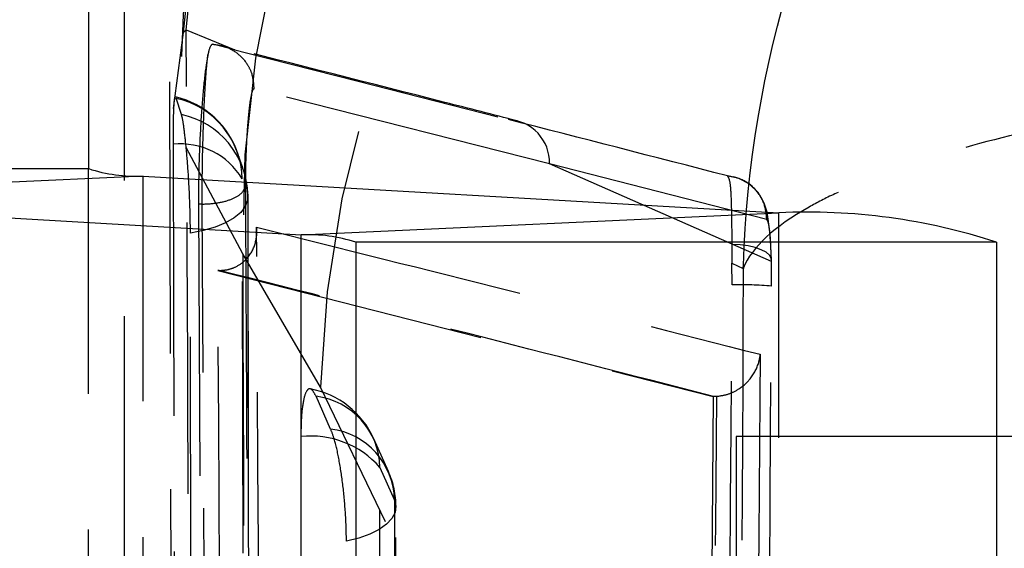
# Model space of a CAD drawing. Extents: x 43 to 342, y 12 to 285.
# Tile 27 of 38: x 306.27 to 310.88, y 257.03 to 259.5. Entities that reach past the tile are written whole.
import ezdxf

# ---------------------------------------------------------------- set-up
doc = ezdxf.new("R2010")
doc.units = 0
doc.linetypes.add('HIDDEN', pattern=[1.905, 1.27, -0.635])
doc.layers.get('0').update_dxf_attribs({"linetype": 'CONTINUOUS'})

msp = doc.modelspace()

# ---------------------------------------------------------------- linework, layer by layer
at = {"color": 7, "linetype": 'HIDDEN'}
for p, q in [((307.0358, 259.4448), (307.1026, 260.1117)), ((307.0483, 259.4564), (307.1154, 260.1127)), ((307.0358, 259.4448), (307.0483, 259.4564)), ((307.0483, 259.4564), (307.2755, 259.3632)), ((306.9885, 259.0891), (307.0358, 259.4448)), ((307.2755, 259.3632), (307.1703, 259.3898)), ((306.9688, 259.2139), (307.0009, 249.2414)), ((308.7487, 258.8304), (307.3645, 259.1801)), ((307.0255, 259.0606), (307.0009, 259.1368)), ((307.3121, 258.4093), (307.0477, 258.9067)), ((306.5911, 246.3246), (306.5911, 258.8079)), ((309.7872, 258.3735), (308.7487, 258.8304)), ((309.7659, 258.5701), (308.7487, 258.8304)), ((306.7591, 247.3224), (306.7591, 258.7793)), ((306.8459, 246.2902), (306.8459, 258.7735)), ((307.1052, 258.6414), (307.1493, 250.2352)), ((307.1224, 258.6414), (307.1052, 258.6414)), ((307.1676, 250.2352), (307.1224, 258.6414)), ((309.8221, 246.1183), (309.8221, 258.6016)), ((309.6019, 258.4531), (309.6026, 258.3652)), ((307.6765, 257.7861), (307.3121, 258.4093)), ((309.6026, 258.3652), (309.6556, 258.3411)), ((309.6028, 258.2646), (309.6026, 258.3652)), ((307.202, 258.3316), (307.1956, 258.3315)), ((307.1956, 258.3315), (309.5153, 257.7425)), ((309.634, 253.7233), (307.6765, 257.7861)), ((307.7239, 257.5903), (307.6554, 257.7433)), ((309.5153, 257.7425), (309.4619, 251.3323)), ((309.5168, 257.7425), (309.5153, 257.7425)), ((309.5311, 257.743), (309.5168, 257.7425)), ((309.623, 257.5554), (309.623, 252.7929)), ((310.8411, 257.5554), (309.623, 257.5554)), ((307.9544, 257.411), (308.0229, 257.258))]:
    msp.add_line(p, q, dxfattribs=at)
at = {"color": 7, "linetype": 'CONTINUOUS'}
for p, q in [((306.5911, 259.7771), (306.5911, 258.8079)), ((303.5911, 258.8079), (306.5911, 258.8079)), ((306.8459, 258.7735), (304.6102, 258.6701)), ((306.8459, 258.7735), (309.8221, 258.6016)), ((304.6102, 258.6701), (307.5864, 258.4983)), ((307.5864, 258.4983), (309.8221, 258.6016)), ((310.8411, 258.4639), (307.8411, 258.4639)), ((307.8411, 258.4639), (307.8411, 256.4192)), ((310.8411, 258.4639), (310.8411, 256.4192)), ((311.5592, 257.5554), (310.8411, 257.5554))]:
    msp.add_line(p, q, dxfattribs=at)
at = {"color": 8, "linetype": 'CONTINUOUS'}
for p, q in [((306.7591, 258.7793), (306.7591, 259.8057)), ((307.5864, 254.328), (307.5864, 258.4983))]:
    msp.add_line(p, q, dxfattribs=at)
at = {"color": 7, "linetype": 'HIDDEN', "flags": 128}
for points in [[(307.2755, 259.3632), (307.3307, 259.3492), (307.8535, 259.2166), (308.5561, 259.0375)], [(306.986, 258.9218), (306.9878, 258.196), (306.9949, 255.2726), (307.0096, 249.5524)], [(309.7878, 258.38), (309.7878, 258.3813), (309.7818, 258.5043), (309.7679, 258.6045), (309.7538, 258.6472), (309.7247, 258.6962), (309.6845, 258.735), (309.6367, 258.7612), (309.6261, 258.7649), (309.6214, 258.7664), (309.6203, 258.7667), (309.6201, 258.7668), (309.6201, 258.7668), (309.6201, 258.7668), (309.6201, 258.7668), (309.6192, 258.767), (309.6091, 258.77)], [(307.3311, 249.3895), (307.3294, 250.1204), (307.3227, 253.0441), (307.3104, 258.76)], [(307.3355, 258.688), (307.3354, 258.6591), (307.3245, 258.6306), (307.3031, 258.6032), (307.2718, 258.5777), (307.2314, 258.5548), (307.183, 258.535), (307.1279, 258.5189), (307.0675, 258.5069)], [(307.3355, 258.688), (307.3368, 257.957), (307.3422, 255.0333), (307.3533, 249.311)], [(307.082, 249.1307), (307.0808, 249.8502), (307.0761, 252.7737), (307.0675, 258.5069)], [(309.7872, 258.3735), (309.7864, 258.3887), (309.7779, 258.4033), (309.7621, 258.4169), (309.7394, 258.4289), (309.711, 258.4388), (309.6777, 258.4464), (309.6408, 258.4512), (309.6019, 258.4531)], [(307.5845, 257.555), (307.5844, 256.8242), (307.5842, 253.9012), (307.5838, 248.4663)], [(307.9943, 257.3914), (307.9464, 257.4985), (307.9258, 257.5444)], [(307.9537, 248.3224), (307.9538, 249.0531), (307.954, 251.9762), (307.9544, 257.411)], [(308.0229, 257.258), (308.0297, 257.2292), (308.0256, 257.2002), (308.0108, 257.1719), (307.9855, 257.145), (307.9504, 257.1203), (307.9066, 257.0985), (307.8552, 257.08), (307.7976, 257.0655)], [(308.0229, 257.258), (308.0228, 256.5273), (308.0226, 253.6042), (308.0223, 248.226)], [(308.0292, 248.1934), (308.0296, 254.5158), (308.0298, 257.2255)], [(307.797, 248.0334), (307.7971, 248.7642), (307.7973, 251.6873), (307.7976, 257.0655)]]:
    msp.add_lwpolyline(points, dxfattribs=at)
at = {"color": 7, "linetype": 'HIDDEN'}
for centre, radius, start, end in [((312.5225, 258.5249), 5.2117, 102.4595, 181.2715), ((312.8887, 257.6371), 5.2143, 102.2371, 178.3629), ((306.9052, 258.7483), 0.406, 17.4655, 76.7941), ((306.9159, 258.7514), 0.3946, 1.2446, 77.5611), ((306.9449, 258.6783), 0.3907, 1.4175, 78.1021), ((210.4844, -124.663), 396.0355, 75.509343, 75.662485), ((308.5465, 258.8354), 0.2023, 358.5825, 87.2925), ((307.0208, 258.5855), 0.3381, 31.0634, 95.8968), ((306.9308, 258.6733), 0.406, 0.1003, 20.0993), ((314.8458, 253.5754), 5.2139, 102.2329, 178.375), ((309.6426, 256.6705), 1.5946, 84.7607, 91.4311), ((307.5553, 257.3785), 0.406, 24.1231, 79.5619), ((307.6133, 257.4048), 0.3411, 1.0498, 82.909), ((307.6818, 257.2518), 0.3411, 1.0499, 82.9094), ((307.63, 257.125), 0.4324, 41.4138, 96.0498), ((307.6238, 257.2255), 0.406, 359.9964, 24.123)]:
    msp.add_arc(centre, radius, start, end, dxfattribs=at)
at = {"color": 7, "linetype": 'CONTINUOUS'}
for centre, radius, start, end in [((306.8127, 259.4871), 0.7144, 251.9349, 272.6646), ((309.955, 255.747), 2.8577, 71.9348, 92.6646), ((307.6196, 257.7847), 0.7144, 71.9348, 92.6647)]:
    msp.add_arc(centre, radius, start, end, dxfattribs=at)
at = {"color": 7, "linetype": 'HIDDEN'}
for points, knots in [([(311.2016, 264.2386), (311.0282, 264.2061), (310.6069, 264.1271), (309.9677, 263.8758), (309.2827, 263.4976), (308.6579, 263.0074), (308.1203, 262.4289), (307.6957, 261.8045), (307.379, 261.1545), (307.166, 260.496), (307.0421, 259.8482), (307.0289, 259.4248), (307.0226, 259.2197)], [0, 0, 0, 0, 0.074423, 0.180911, 0.287931, 0.403659, 0.514119, 0.619762, 0.721144, 0.818555, 0.912096, 1, 1, 1, 1]), ([(309.6556, 258.3411), (309.6557, 258.3459), (309.6677, 258.8126), (309.7699, 259.3848), (309.985, 260.0408), (310.0887, 260.2411), (310.1437, 260.3474)], [0, 0, 0, 0, 0.006951, 0.677061, 0.82854, 1, 1, 1, 1]), ([(307.092, 249.6665), (307.0832, 251.5579), (307.0681, 254.8206), (307.0541, 258.0846), (307.0483, 259.4564)], [0, 0, 0, 0, 0.579719, 1, 1, 1, 1]), ([(307.1703, 259.3898), (307.165, 259.3857), (307.1582, 259.3803), (307.1511, 259.3479), (307.1494, 259.3403)], [0, 0, 0, 0, 0.7657269, 1, 1, 1, 1]), ([(307.1703, 259.3898), (307.1901, 259.3873), (307.2325, 259.382), (307.2906, 259.3489), (307.3312, 259.3036), (307.3598, 259.2465), (307.3627, 259.2058), (307.3645, 259.1801)], [0, 0, 0, 0, 0.188958, 0.402809, 0.61804, 0.75914, 1, 1, 1, 1]), ([(308.5967, 259.0313), (308.4842, 259.0602), (308.0243, 259.1783), (307.5609, 259.2951), (307.2109, 259.3833)], [0, 0, 0, 0, 0.244658, 1, 1, 1, 1]), ([(307.1494, 259.3403), (307.1466, 259.3249), (307.1386, 259.2815), (307.1261, 259.1708), (307.1144, 259.009), (307.1068, 258.831), (307.105, 258.7076), (307.1052, 258.6481), (307.1052, 258.6416)], [0, 0, 0, 0, 0.11815, 0.332701, 0.54698, 0.760672, 0.973712, 1, 1, 1, 1]), ([(307.1224, 258.6418), (307.1226, 258.6971), (307.1229, 258.8078), (307.1273, 258.9877), (307.1342, 259.1514), (307.142, 259.2726), (307.1473, 259.3207), (307.1494, 259.3403)], [0, 0, 0, 0, 0.213216, 0.4270651, 0.6401449, 0.853701, 1, 1, 1, 1]), ([(313.8383, 259.331), (313.3409, 259.2989), (312.569, 259.2491), (311.6631, 259.1196), (311.0231, 258.9972), (310.4844, 258.8529), (310.1504, 258.7258), (309.8234, 258.5584), (309.6944, 258.4393), (309.656, 258.3421), (309.6556, 258.3411)], [0, 0, 0, 0, 0.227615, 0.3531655, 0.4787255, 0.6090991, 0.7394822, 0.7871207, 0.9978145, 1, 1, 1, 1]), ([(307.3645, 259.1801), (307.3643, 259.1801), (307.3612, 259.1809), (307.3547, 259.1685), (307.3451, 259.116), (307.3364, 259.0347), (307.3295, 258.9343), (307.3251, 258.8244), (307.3248, 258.7567), (307.3246, 258.7229)], [0, 0, 0, 0, 0.011442, 0.176797, 0.341935, 0.506665, 0.670984, 0.835827, 1, 1, 1, 1]), ([(306.9973, 259.139), (306.9963, 259.1403), (306.993, 259.1448), (306.9901, 259.1195), (306.9887, 259.0936), (306.9885, 259.0891)], [0, 0, 0, 0, 0.251547, 0.868533, 1, 1, 1, 1]), ([(306.9885, 259.0891), (306.9878, 259.0693), (306.9862, 259.0254), (306.9861, 258.9586), (306.986, 258.9218)], [0, 0, 0, 0, 0.450492, 1, 1, 1, 1]), ([(307.0477, 258.9067), (307.0442, 258.9397), (307.0373, 259.0059), (307.0299, 259.0468), (307.0261, 259.0588), (307.0255, 259.0606)], [0, 0, 0, 0, 0.457261, 0.914449, 1, 1, 1, 1]), ([(307.0675, 258.5069), (307.0671, 258.5462), (307.0662, 258.6272), (307.0597, 258.7601), (307.0528, 258.8535), (307.0485, 258.8983), (307.0477, 258.9067)], [0, 0, 0, 0, 0.2976321, 0.6126126, 0.9272872, 1, 1, 1, 1]), ([(307.3131, 258.8112), (307.307, 258.8275), (307.2982, 258.8508), (307.2954, 258.8622), (307.2945, 258.8657)], [0, 0, 0, 0, 0.7004072, 1, 1, 1, 1]), ([(309.5813, 258.774), (309.5854, 258.7673), (309.5937, 258.7538), (309.5992, 258.6629), (309.601, 258.554), (309.6017, 258.4771), (309.6019, 258.4531)], [0, 0, 0, 0, 0.2842, 0.575997, 0.867822, 1, 1, 1, 1]), ([(309.7659, 258.5701), (309.7631, 258.5969), (309.7575, 258.6504), (309.7108, 258.7183), (309.6486, 258.762), (309.6018, 258.7703), (309.5813, 258.774)], [0, 0, 0, 0, 0.264527, 0.529055, 0.793583, 1, 1, 1, 1]), ([(307.1224, 258.6419), (307.1475, 258.6432), (307.1977, 258.6457), (307.2623, 258.6642), (307.3099, 258.6905), (307.3197, 258.712), (307.3246, 258.7227)], [0, 0, 0, 0, 0.249998, 0.499989, 0.749995, 1, 1, 1, 1]), ([(307.3246, 258.7229), (307.3252, 258.6011), (307.3284, 257.992), (307.3417, 255.434), (307.356, 252.7541), (307.3683, 250.5615), (307.3696, 250.3178)], [0, 0, 0, 0, 0.043478, 0.217388, 0.913028, 1, 1, 1, 1]), ([(307.3545, 249.2984), (307.3523, 250.3835), (307.3459, 253.5087), (307.3408, 256.6339), (307.3375, 258.674)], [0, 0, 0, 0, 0.347219, 1, 1, 1, 1]), ([(307.202, 258.3316), (307.2149, 258.3324), (307.2441, 258.3343), (307.2889, 258.3511), (307.3396, 258.389), (307.3746, 258.4524), (307.38, 258.5058), (307.3775, 258.5338), (307.3774, 258.5343)], [0, 0, 0, 0, 0.084474, 0.191489, 0.360719, 0.66706, 0.993488, 1, 1, 1, 1]), ([(307.3774, 258.5343), (307.774, 258.435), (308.5627, 258.2376), (309.3456, 258.0386), (309.7348, 257.9396)], [0, 0, 0, 0, 0.502896, 1, 1, 1, 1]), ([(307.4221, 250.7778), (307.4214, 250.8996), (307.4177, 251.5086), (307.4023, 254.0942), (307.3885, 256.5579), (307.3774, 258.5343)], [0, 0, 0, 0, 0.047112, 0.235562, 1, 1, 1, 1]), ([(309.7872, 258.3735), (309.7868, 258.387), (309.7855, 258.433), (309.7814, 258.4996), (309.7744, 258.5571), (309.7687, 258.5658), (309.7659, 258.5701)], [0, 0, 0, 0, 0.121278, 0.413493, 0.707095, 1, 1, 1, 1]), ([(307.3121, 258.4093), (307.3177, 256.6019), (307.3283, 253.226), (307.3394, 249.849), (307.3445, 248.28)], [0, 0, 0, 0, 0.535379, 1, 1, 1, 1]), ([(309.7883, 258.2584), (309.7882, 258.2929), (309.7882, 258.3324), (309.7874, 258.3689), (309.7872, 258.3735)], [0, 0, 0, 0, 0.8727303, 1, 1, 1, 1]), ([(307.2392, 250.9896), (307.2387, 251.0571), (307.2353, 251.6118), (307.2203, 254.0591), (307.2066, 256.4389), (307.1956, 258.3315)], [0, 0, 0, 0, 0.027574, 0.226656, 1, 1, 1, 1]), ([(309.5168, 257.7425), (309.1328, 257.8411), (308.3638, 258.0384), (307.5903, 258.2345), (307.202, 258.3316), (307.202, 258.3316)], [0, 0, 0, 0, 0.499409, 0.999939, 1, 1, 1, 1]), ([(309.6556, 258.3411), (309.6479, 256.9096), (309.6327, 254.0592), (309.6142, 251.2089), (309.6051, 249.7901)], [0, 0, 0, 0, 0.502233, 1, 1, 1, 1]), ([(309.5513, 250.8287), (309.5523, 250.964), (309.5576, 251.6405), (309.5762, 254.1191), (309.5912, 256.4625), (309.6028, 258.2646)], [0, 0, 0, 0, 0.054586, 0.272931, 1, 1, 1, 1]), ([(309.7343, 250.8225), (309.7354, 250.9578), (309.7409, 251.6343), (309.7604, 254.1129), (309.7761, 256.4563), (309.7883, 258.2584)], [0, 0, 0, 0, 0.054586, 0.272933, 1, 1, 1, 1]), ([(309.5311, 257.743), (309.5501, 257.7459), (309.5881, 257.7517), (309.6439, 257.7808), (309.6972, 257.8298), (309.7259, 257.8869), (309.7336, 257.9262), (309.7348, 257.939), (309.7348, 257.9396)], [0, 0, 0, 0, 0.15722, 0.313512, 0.542512, 0.851206, 0.992132, 1, 1, 1, 1]), ([(309.7348, 257.9396), (309.7264, 256.8068), (309.7095, 254.5369), (309.6896, 252.267), (309.6796, 251.1299)], [0, 0, 0, 0, 0.499048, 1, 1, 1, 1]), ([(307.6554, 257.7433), (307.6487, 257.7556), (307.6339, 257.7827), (307.613, 257.7779), (307.5959, 257.7311), (307.5861, 257.6522), (307.5849, 257.5845), (307.5845, 257.555)], [0, 0, 0, 0, 0.180181, 0.397495, 0.614818, 0.832131, 1, 1, 1, 1]), ([(309.4793, 251.3313), (309.4793, 251.3317), (309.4882, 252.4009), (309.5073, 254.5379), (309.5231, 256.6749), (309.5311, 257.7429), (309.5311, 257.743)], [0, 0, 0, 0, 0.000156, 0.50028, 0.999922, 1, 1, 1, 1]), ([(307.7976, 257.0655), (307.7976, 257.0661), (307.7975, 257.1063), (307.7947, 257.1931), (307.7826, 257.3268), (307.764, 257.4495), (307.7434, 257.5402), (307.7296, 257.5757), (307.7239, 257.5903)], [0, 0, 0, 0, 0.00308, 0.215172, 0.427263, 0.639355, 0.851444, 1, 1, 1, 1])]:
    msp.add_open_spline(points, degree=3, knots=knots, dxfattribs=at)

doc.saveas('drawing.dxf')
